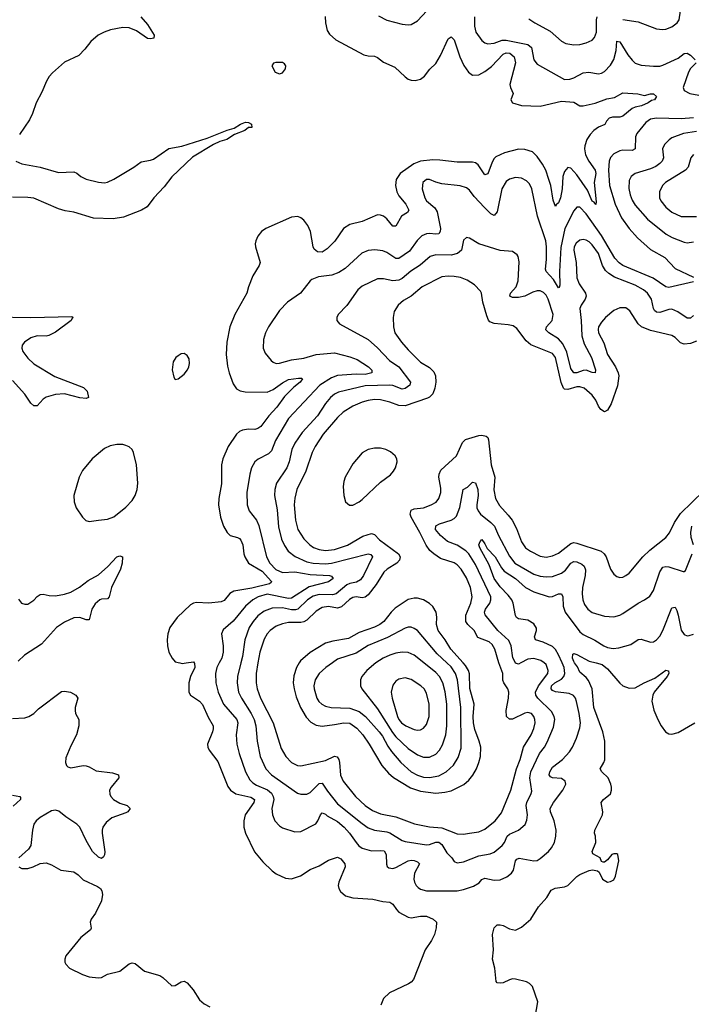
# Model space of a CAD drawing. Header units: inches. Extents: x 2057696 to 2160536, y 827480 to 1016834.
# Tile 159 of 256: x 2064417 to 2068796, y 907775 to 914191. Entities that reach past the tile are written whole.
import ezdxf

# ---------------------------------------------------------------- set-up
doc = ezdxf.new("R2010")
doc.units = ezdxf.units.IN
doc.header["$MEASUREMENT"] = 0
doc.layers.add('C0960', color=7, linetype='Continuous')
doc.layers.add('C0961', color=7, linetype='Continuous')

msp = doc.modelspace()

# ---------------------------------------------------------------- linework, layer by layer
at = {"layer": 'C0960', "color": 5}
for points, elevation in [([(2065461.7, 910000), (2065476.7, 909996.7), (2065502.7, 910000)], 520), ([(2065555.7, 910000), (2065557.8, 909997.8), (2065559.2, 909970), (2065530.2, 909910), (2065519.7, 909870), (2065520.3, 909810), (2065530.4, 909790), (2065590, 909750.2), (2065609.5, 909729.5), (2065645.1, 909645.1), (2065678.3, 909590), (2065679.6, 909570), (2065674.9, 909550), (2065641.6, 909470), (2065643, 909450), (2065652.4, 909430), (2065710, 909358), (2065775.2, 909195.2), (2065791.3, 909170), (2065826.2, 909146.2), (2065924.1, 909124.1), (2065948.3, 909110), (2065944.4, 909090), (2065887.6, 909010), (2065878.2, 908970), (2065879.1, 908930), (2065889.4, 908889.4), (2065948.9, 908768.9), (2066002.7, 908702.7), (2066064, 908644), (2066090, 908624.9), (2066150, 908596), (2066190, 908591.7), (2066249, 908611), (2066310, 908652.9), (2066370, 908676.5), (2066430, 908713.7), (2066490, 908734), (2066510, 908722.8), (2066537.1, 908690), (2066539.3, 908670), (2066497.6, 908570), (2066493.1, 908550), (2066497.6, 908530), (2066509, 908509), (2066542.3, 908482.3), (2066588.8, 908468.8), (2066719.9, 908459.9), (2066784.2, 908444.2), (2066830, 908439.5), (2066850, 908427.7), (2066872.9, 908392.9), (2066890, 908375.8), (2066950, 908343.1), (2066970, 908338.9), (2067030, 908349.4), (2067070, 908348.4), (2067113.4, 908330), (2067135.3, 908310), (2067132.4, 908272.4), (2067121.4, 908230), (2067102.2, 908190), (2067061.9, 908130), (2066984.5, 907935.5), (2066970, 907918.5), (2066952.3, 907907.7), (2066828.2, 907850), (2066790, 907813.6), (2066772.8, 907770)], 520), ([(2065718.7, 910000), (2065703.5, 909970), (2065693.9, 909930), (2065696.6, 909870), (2065710.8, 909810), (2065745.3, 909730), (2065833.4, 909630), (2065839.8, 909610), (2065828.2, 909530), (2065833.8, 909470), (2065848.2, 909410), (2065889.7, 909289.7), (2065918.4, 909238.4), (2065937.6, 909217.6), (2065961.9, 909201.9), (2066031.9, 909171.9), (2066059.5, 909150), (2066070.1, 909130), (2066074.2, 909110), (2066061.4, 909050), (2066066, 909010), (2066081.5, 908970), (2066110, 908937.4), (2066130, 908924), (2066210, 908898.9), (2066250, 908900.9), (2066348.3, 908951.7), (2066362, 908970), (2066379.2, 909010), (2066390, 909022.3), (2066410, 909014.7), (2066422.8, 909002.8), (2066490, 908966.4), (2066533.1, 908930), (2066567.8, 908890), (2066610, 908828.2), (2066628.2, 908808.2), (2066650, 908793.4), (2066710, 908775.3), (2066770, 908778), (2066794, 908774), (2066807.6, 908750), (2066807.9, 908687.9), (2066813.9, 908673.9), (2066824.9, 908664.9), (2066850, 908660.6), (2066870, 908666.3), (2066950, 908708.8), (2066970, 908713.6), (2066990, 908712.2), (2067010, 908702.3), (2067024.2, 908690), (2066991, 908630), (2066986.6, 908590), (2066991.1, 908570), (2067001.3, 908550), (2067015.3, 908535.3), (2067030, 908526), (2067070, 908514.4), (2067270, 908514.5), (2067310, 908522), (2067375.7, 908544.3), (2067412.9, 908567.1), (2067430, 908587.4), (2067450, 908596.5), (2067510, 908583), (2067550, 908586.5), (2067593.9, 908606.1), (2067624.1, 908630), (2067637.7, 908650), (2067650.8, 908709.2), (2067659.1, 908720.9), (2067673.6, 908726.4), (2067770, 908709.4), (2067790, 908713), (2067810, 908725.2), (2067864, 908770), (2067884.7, 908795.3), (2067903.1, 908830), (2067912.2, 908870), (2067914.5, 908910), (2067902.4, 908970), (2067877.4, 909030), (2067875.8, 909050), (2067896.5, 909090), (2067959.3, 909170), (2067978.2, 909210), (2067973.1, 909230), (2067950, 909247), (2067891.5, 909251.5), (2067878.2, 909258.2), (2067869.9, 909270), (2067874.1, 909290), (2067890, 909319.7), (2067956.4, 909370), (2068000.9, 909419.1), (2068021.7, 909450), (2068048.6, 909510), (2068070, 909576), (2068073.2, 909610), (2068065.4, 909670), (2068047.7, 909747.7), (2068040.3, 909770), (2068028.2, 909788.2), (2068000, 909800), (2067910, 909811), (2067890, 909820.2), (2067881.9, 909830), (2067883.6, 909850), (2067905.5, 909870), (2067950, 909894.3), (2067964.9, 909910), (2067972.3, 909930), (2067966.2, 909970), (2067953, 910000)], 540), ([(2065859.7, 910000), (2065837, 909910), (2065836.1, 909870), (2065843.7, 909810), (2065862.3, 909770), (2065926.8, 909670), (2065945.9, 909630), (2065956, 909590), (2065965.9, 909490), (2065984.1, 909390), (2066022.7, 909310), (2066058.6, 909270), (2066228.8, 909150), (2066250, 909143.2), (2066290, 909145.2), (2066310, 909155.2), (2066370, 909214.4), (2066390, 909216.9), (2066423.1, 909163.1), (2066490, 909081.2), (2066650, 908952), (2066690, 908925.3), (2066730, 908908.8), (2066810, 908898.4), (2066830, 908891.8), (2066910, 908841.3), (2066930, 908835.1), (2067070, 908815.1), (2067090, 908817), (2067130, 908830.7), (2067150, 908830.7), (2067170, 908817.1), (2067202, 908762), (2067234.6, 908730), (2067250, 908706), (2067270, 908697), (2067310, 908704), (2067410, 908742), (2067484.8, 908755.2), (2067510, 908765.8), (2067563.5, 908810), (2067578, 908830), (2067596.3, 908870), (2067610, 908883.7), (2067669.7, 908910), (2067713.4, 908946.6), (2067724.6, 908975.4), (2067729, 909010), (2067719.9, 909070), (2067723.9, 909090), (2067752.5, 909147.5), (2067755.3, 909164.7), (2067742.9, 909250), (2067750.4, 909290), (2067807.3, 909410), (2067838.6, 909450), (2067857, 909482.9), (2067898.2, 909581.8), (2067906, 909630), (2067902.5, 909650), (2067883.8, 909683.8), (2067795.3, 909770), (2067781.6, 909790), (2067781.1, 909810), (2067799.9, 909850), (2067859.9, 909930), (2067863.7, 909950), (2067850.7, 909990), (2067837.1, 910000)], 560), ([(2065970.6, 910000), (2065959, 909930), (2065958.6, 909870), (2065966, 909830), (2065987.3, 909770), (2066068.9, 909610), (2066122.5, 909442.5), (2066152.2, 909390), (2066190.1, 909350.1), (2066228, 909330), (2066250, 909328.6), (2066410, 909362.6), (2066470, 909390.8), (2066487, 909387), (2066497.2, 909370), (2066501.9, 909350), (2066509, 909269), (2066525.8, 909230), (2066605.6, 909130), (2066670, 909071), (2066717.7, 909037.7), (2066770, 909016.6), (2066870, 908996.8), (2066991.1, 908951.1), (2067090, 908931.8), (2067170, 908924.2), (2067270, 908886.2), (2067310, 908884.3), (2067350, 908889.4), (2067410, 908899.7), (2067450, 908916.9), (2067516.4, 908970), (2067558.5, 909021.5), (2067618.5, 909170), (2067655.4, 909310), (2067680.2, 909370), (2067703, 909450), (2067752.8, 909530), (2067770, 909573), (2067778.2, 909610), (2067776.8, 909630), (2067770, 909651.3), (2067754, 909670), (2067730, 909676.5), (2067710, 909671.6), (2067630, 909632.4), (2067610, 909633.1), (2067591, 909650), (2067589, 909689), (2067605, 909770), (2067606.5, 909810), (2067600.7, 909830), (2067573.3, 909870), (2067567.3, 909887.3), (2067567, 909930), (2067540.9, 910000)], 580), ([(2066239.5, 910000), (2066221.7, 909970), (2066203.9, 909916.1), (2066200.8, 909870), (2066205.9, 909830), (2066219.1, 909779.1), (2066248.9, 909710), (2066285.8, 909645.8), (2066314.4, 909614.4), (2066350, 909593.4), (2066388.3, 909588.3), (2066470, 909597.5), (2066530.1, 909610.1), (2066570, 909607.7), (2066614.6, 909574.6), (2066654.5, 909530), (2066695.9, 909470), (2066778.4, 909330), (2066820.7, 909280.7), (2066853.8, 909253.8), (2066966, 909186), (2067030, 909162.9), (2067130, 909151.8), (2067190, 909156.2), (2067230, 909166.1), (2067312.5, 909207.5), (2067345, 909235), (2067372.1, 909267.9), (2067396, 909310), (2067411.3, 909350), (2067421.3, 909390), (2067423.9, 909450), (2067413.5, 909490), (2067385, 909565), (2067374.9, 909610), (2067373.5, 909650), (2067380.1, 909730), (2067352.3, 909832.3), (2067348.8, 909928.8), (2067344.2, 909950), (2067323.6, 909983.6), (2067308.8, 910000)], 620), ([(2066455.8, 910000), (2066413.8, 909970), (2066370.1, 909929.9), (2066344.3, 909890), (2066335.8, 909850), (2066336.6, 909830), (2066354.5, 909770), (2066368, 909748), (2066386.5, 909730), (2066410, 909718.2), (2066448.4, 909708.4), (2066570, 909705.2), (2066630, 909682.1), (2066670.7, 909650.7), (2066761.6, 909550), (2066782.8, 909522.8), (2066817.1, 909457.1), (2066841.6, 909421.6), (2066902.3, 909350), (2066969.8, 909289.8), (2067010, 909267.1), (2067050, 909255.4), (2067090, 909253.9), (2067150, 909264.5), (2067198.7, 909290), (2067246.6, 909333.4), (2067276.7, 909383.3), (2067296.2, 909443.8), (2067292.6, 909710), (2067272, 909890), (2067258.3, 909930), (2067230, 909973.2), (2067201.3, 910000)], 640), ([(2066739.7, 910000), (2066680.8, 909950), (2066648.9, 909910), (2066639.6, 909890), (2066638.9, 909850), (2066648.9, 909830), (2066750, 909701), (2066846.8, 909546.8), (2066870, 909517.8), (2066950, 909442.6), (2067010, 909401), (2067050, 909385.4), (2067090, 909386), (2067130, 909404.7), (2067155.3, 909430), (2067174.5, 909465.5), (2067196.6, 909530), (2067201.5, 909590), (2067201.6, 909730), (2067192, 909812), (2067176.4, 909870), (2067153.5, 909910), (2067130, 909937), (2067052.4, 910000)], 660), ([(2067778, 907690), (2067796.1, 907790), (2067759.7, 907890), (2067740.5, 907910), (2067720.9, 907920.9), (2067650, 907937.8), (2067630, 907940.3), (2067610, 907935), (2067570, 907914.3), (2067551.6, 907911.6), (2067530, 907915.1), (2067524.2, 907924.2), (2067515.8, 908010), (2067499.2, 908070), (2067506.9, 908130), (2067499.1, 908230), (2067510, 908274), (2067530, 908292.4), (2067550, 908293.1), (2067570, 908287.8), (2067610, 908266.7), (2067650, 908257.8), (2067690, 908278), (2067750, 908330.3), (2067799.7, 908410), (2067853.6, 908470), (2067881.4, 908518.6), (2067908, 908532.1), (2067970, 908539.5), (2067990, 908548.2), (2068050, 908608.2), (2068070, 908621.3), (2068130, 908647.3), (2068150.8, 908650.8), (2068184.7, 908644.7), (2068195.3, 908635.3), (2068218, 908590), (2068250, 908570.8), (2068270, 908574.8), (2068290, 908586), (2068301.2, 908610), (2068322.7, 908710), (2068317.2, 908750), (2068310, 908756), (2068290, 908756), (2068278, 908750), (2068250, 908715.3), (2068230, 908702), (2068222, 908702), (2068210, 908706), (2068202, 908730), (2068155.1, 908755.1), (2068149.7, 908769.6), (2068173.3, 908830), (2068171.6, 908870), (2068164.2, 908890), (2068166.6, 908910), (2068216.3, 909010), (2068219.7, 909030), (2068207.3, 909090), (2068223.7, 909110), (2068270, 909146.8), (2068275.6, 909170), (2068274.7, 909190), (2068271.1, 909210), (2068253.3, 909250), (2068212.8, 909290), (2068201.1, 909310), (2068226.6, 909350), (2068232, 909368), (2068232.5, 909490), (2068219.5, 909550), (2068161.3, 909710), (2068149.9, 909830), (2068125.3, 909885.3), (2068110, 909905), (2068070, 909938.7), (2068053.5, 909973.5), (2068035.4, 910000)], 520), ([(2067684.7, 910000), (2067670, 909992.4), (2067650, 909998.2), (2067649, 910000)], 560), ([(2068174.8, 910000), (2068214.7, 909990), (2068250, 909961.9), (2068330, 909867.6), (2068350, 909851.1), (2068390, 909835), (2068430, 909836.9), (2068489.5, 909870.5), (2068559, 909901), (2068630, 909951.6), (2068647.7, 909947.7), (2068650.2, 909930), (2068639.1, 909910), (2068554.3, 909810), (2068545.5, 909790), (2068538.2, 909750), (2068552.4, 909692.4), (2068578, 909630), (2068598.7, 909590), (2068628.5, 909550), (2068650, 909537), (2068670, 909534.9), (2068710, 909546.3), (2068819.5, 909610)], 520), ([(2064370, 909637.3), (2064450, 909642), (2064476, 909650), (2064510, 909670.5), (2064540.6, 909699.4), (2064690, 909812.2), (2064710, 909815.3), (2064748.8, 909808.8), (2064784, 909790), (2064796.3, 909770), (2064778, 909710), (2064778, 909690), (2064780.5, 909670), (2064801.6, 909630), (2064803.1, 909590), (2064788.2, 909530), (2064750, 909459), (2064718.8, 909381.2), (2064716.3, 909350), (2064722.8, 909330), (2064730, 909322.8), (2064750, 909316.3), (2064830, 909330.5), (2064850, 909328.2), (2064870, 909323), (2064915.8, 909295.8), (2065023.2, 909283.2), (2065062, 909270), (2065062.4, 909250), (2065013.4, 909190), (2065002.6, 909170), (2065004.4, 909144.4), (2065010.4, 909130), (2065029.3, 909109.3), (2065070, 909085.3), (2065118.8, 909070), (2065137.1, 909050), (2065121.3, 909030), (2065110, 909023.5), (2065018.4, 908990), (2064981.1, 908958.9), (2064959.3, 908930), (2064954.4, 908910), (2064955.8, 908890), (2064971.9, 908768.1), (2064970, 908748), (2064964, 908736), (2064950, 908724), (2064930, 908733.2), (2064891.5, 908771.5), (2064850, 908842.7), (2064809.7, 908930), (2064790, 908949.7), (2064717.2, 908997.2), (2064672.5, 909032.5), (2064650, 909040.5), (2064624.8, 909035.2), (2064550, 908991.8), (2064524.4, 908970), (2064510, 908949), (2064499.5, 908910), (2064490, 908809), (2064474.7, 908785.3), (2064411, 908730)], 480), ([(2064370, 909137.2), (2064418, 909130), (2064422.8, 909122.8), (2064423.1, 909110), (2064374.1, 909065.9)], 460), ([(2064411.3, 908670), (2064430, 908660.7), (2064470, 908660.4), (2064504, 908670), (2064550, 908692.2), (2064590, 908695.8), (2064623.8, 908683.8), (2064684.7, 908650), (2064770, 908637.3), (2064798.3, 908618.3), (2064830, 908584.9), (2064923.4, 908543.4), (2064944, 908530), (2064953.7, 908513.7), (2064957.6, 908490), (2064950.3, 908450), (2064910.3, 908369.7), (2064882, 908330), (2064877.1, 908310), (2064883.8, 908270), (2064879.5, 908260.5), (2064815.5, 908210), (2064718.8, 908090), (2064711, 908070), (2064711.3, 908050), (2064716.9, 908036.9), (2064742, 908010), (2064826, 907970), (2064870, 907954.4), (2064930, 907946.7), (2064950, 907950.4), (2064990, 907972.2), (2065070, 907990.4), (2065130, 908038.4), (2065150, 908046), (2065170, 908041.6), (2065230.8, 907990), (2065330, 907963), (2065350, 907950.5), (2065410, 907896), (2065430, 907897.3), (2065470, 907920.5), (2065490, 907925.5), (2065510, 907915.5), (2065548.4, 907870), (2065590, 907803), (2065618.9, 907778.9), (2065657.8, 907757.8)], 480)]:
    msp.add_lwpolyline(points, dxfattribs=dict(at, elevation=elevation))
at = {"layer": 'C0960', "color": 5, "elevation": 680}
msp.add_lwpolyline([(2066930, 909902), (2066890, 909894.5), (2066870, 909881.3), (2066850, 909854), (2066839.7, 909810), (2066846.2, 909770), (2066881.5, 909650), (2066890.2, 909630), (2066906.2, 909610), (2066934.9, 909590), (2066990, 909566), (2067010, 909561.6), (2067030, 909564.4), (2067050, 909574.9), (2067070, 909598.4), (2067086.5, 909650), (2067087.8, 909730), (2067070, 909801.6), (2067053.8, 909830), (2067033.5, 909850), (2066970, 909892)], close=True, dxfattribs=at)
at = {"layer": 'C0961', "color": 5}
for points, elevation in [([(2066757, 914217), (2066810, 914188.7), (2066910, 914162), (2066950, 914157), (2066970, 914160.3), (2067010, 914183.1), (2067071.8, 914248.2)], 540), ([(2068350, 914192.8), (2068450, 914176.8), (2068570, 914132.8), (2068607.9, 914127.9), (2068630, 914130.3), (2068670, 914145.5), (2068703.5, 914170), (2068718, 914190), (2068726.2, 914250)], 560), ([(2065206.5, 914210), (2065250, 914159.6), (2065293.4, 914090), (2065290.6, 914070), (2065270, 914066.2), (2065250, 914069.8), (2065178.3, 914118.3), (2065130, 914138.1), (2065090, 914141), (2065010, 914125.5), (2064967.6, 914110), (2064929.4, 914089.4), (2064881.8, 914050), (2064841.8, 913998.2), (2064802.8, 913957.2), (2064710, 913915), (2064630, 913845.5), (2064610, 913822), (2064592.6, 913790), (2064561.9, 913718.1), (2064524.7, 913650), (2064500.8, 913579.2), (2064481.2, 913538.8), (2064416.7, 913443.3)], 480), ([(2066407.8, 914212.2), (2066410.3, 914170), (2066421.2, 914121.2), (2066436.5, 914096.5), (2066479.4, 914059.4), (2066661.8, 913961.8), (2066690, 913954.9), (2066730, 913953.1), (2066750, 913945.3), (2066790, 913914.6), (2066862.6, 913882.6), (2066930, 913819.3), (2066950, 913803.8), (2066970, 913796.4), (2066996.1, 913796.1), (2067030, 913804.2), (2067056.6, 913823.4), (2067090.7, 913869.3), (2067130, 913905.3), (2067161.4, 913958.6), (2067210, 914066.4), (2067230, 914078.7), (2067250, 914059.3), (2067287.8, 913950), (2067313.8, 913893.8), (2067342.8, 913850), (2067370, 913830.2), (2067410, 913832.6), (2067450, 913852.8), (2067493.6, 913886.4), (2067570, 913966.2), (2067590, 913975), (2067612.6, 913972.6), (2067641.2, 913950), (2067650.6, 913910), (2067613.8, 913770), (2067616.5, 913750), (2067633.7, 913710), (2067619.3, 913670), (2067630.5, 913650), (2067690, 913631.1), (2067810, 913628.4), (2067950, 913660.1), (2068030, 913654.7), (2068069.6, 913629.6), (2068090, 913629.5), (2068170, 913648), (2068245.1, 913674.9), (2068294.7, 913685.3), (2068350, 913714.9), (2068447.9, 913707.9), (2068490, 913697), (2068530, 913708.7), (2068550, 913708.7), (2068570.2, 913690), (2068555.5, 913670), (2068535.8, 913664.2), (2068514.9, 913650), (2068470.3, 913630), (2068430, 913622.2), (2068410, 913613.6), (2068350, 913562.9), (2068330, 913556.8), (2068283.1, 913556.9), (2068260.2, 913550), (2068242.3, 913530), (2068232.1, 913507.9), (2068190, 913490.6), (2068159.7, 913470), (2068136, 913444), (2068114, 913410), (2068101, 913370), (2068099.8, 913350), (2068107.3, 913310), (2068128.3, 913270), (2068168.8, 913210), (2068172.7, 913190), (2068163.6, 913130), (2068176.5, 913003.5), (2068172.9, 912987.1), (2068162.2, 913002.2), (2068150, 913007.8), (2068120.3, 913080.3), (2068050, 913179.4), (2068010, 913223.5), (2067990, 913228.5), (2067970, 913202.6), (2067958.5, 913170), (2067953.4, 913090), (2067943, 913030), (2067930, 912998), (2067914.9, 912985.1), (2067910, 912973.2), (2067895.1, 913015), (2067879.2, 913110), (2067867.8, 913150), (2067847.8, 913210), (2067826, 913250), (2067790, 913299.8), (2067759.8, 913330), (2067710, 913345), (2067670, 913346.5), (2067577.3, 913322.7), (2067521.6, 913298.4), (2067510, 913287.4), (2067496.7, 913263.3), (2067470, 913186.9), (2067450, 913180.4), (2067406.5, 913246.5), (2067390, 913259.2), (2067370, 913263.7), (2067270, 913263), (2067156.6, 913276.6), (2067110, 913277.5), (2067030, 913269.5), (2066987.1, 913252.9), (2066897.1, 913190), (2066872, 913150), (2066867.8, 913110), (2066875.8, 913070), (2066890, 913042.6), (2066933.7, 912990), (2066953.6, 912950), (2066946.2, 912933.8), (2066906.5, 912910), (2066870, 912846), (2066850, 912846), (2066810, 912894.5), (2066790, 912910.9), (2066770, 912918.5), (2066750, 912919.7), (2066650, 912875.3), (2066570, 912857.2), (2066528.5, 912831.5), (2066472.7, 912747.3), (2066422.2, 912697.8), (2066390, 912676.8), (2066358.7, 912678.7), (2066336.5, 912696.5), (2066329.8, 912710), (2066312.2, 912810), (2066296.5, 912850), (2066270, 912884.7), (2066250, 912900.9), (2066230, 912909.8), (2066190, 912903.9), (2066022, 912830), (2065992.7, 912810), (2065970, 912780.9), (2065955.8, 912750), (2065952.2, 912730), (2065954.4, 912710), (2065984.4, 912610), (2065978.4, 912590), (2065937.7, 912522.3), (2065908.5, 912450), (2065898.7, 912410), (2065820.8, 912270), (2065788.2, 912190), (2065767.8, 912090), (2065762.3, 912010), (2065772.7, 911932.7), (2065783.6, 911890), (2065810, 911817.3), (2065830, 911786.7), (2065853.5, 911773.5), (2065886.9, 911766.9), (2066030, 911764.3), (2066070, 911780.9), (2066130, 911824.2), (2066170, 911845.9), (2066235.9, 911855.9), (2066254.9, 911854.9), (2066260.5, 911850), (2066246.7, 911830), (2066204.1, 911795.9), (2066143.5, 911736.5), (2066093.8, 911666.2), (2066042.2, 911610), (2065990, 911539.8), (2065970, 911526.2), (2065950, 911520.7), (2065910, 911522.9), (2065870, 911516.5), (2065850, 911507.9), (2065830, 911490.7), (2065775.4, 911410), (2065741.6, 911330), (2065732, 911290), (2065732.5, 911167.5), (2065716.2, 911070), (2065714.4, 911030), (2065726, 910950), (2065745.2, 910890), (2065769.4, 910849.5), (2065788.8, 910830), (2065836.6, 910816.6), (2065850, 910810.2), (2065858.9, 910798.9), (2065872.8, 910770), (2065879.3, 910710), (2065885.8, 910690), (2065909.3, 910650), (2065997.6, 910597.6), (2066059.7, 910530), (2066057.2, 910522.8), (2066044.9, 910515.1), (2065930, 910486.5), (2065813.1, 910466.9), (2065787.8, 910452.2), (2065750, 910405.5), (2065730, 910396.8), (2065650.1, 910389.9), (2065570, 910392.5), (2065550, 910388.1), (2065530, 910377.2), (2065443.7, 910296.3), (2065396, 910230), (2065383.6, 910190), (2065377.8, 910150), (2065380.9, 910110), (2065390.2, 910070.2), (2065410.4, 910030), (2065430, 910007), (2065461.7, 910000)], 520), ([(2067382, 914210), (2067381.5, 914150), (2067391.7, 914110), (2067430, 914055.8), (2067450, 914040.3), (2067470, 914033.1), (2067510, 914038.8), (2067562.7, 914057.3), (2067590, 914058.5), (2067730.1, 914030.1), (2067754.5, 914010), (2067770, 913930.7), (2067790, 913901.1), (2067970, 913802), (2068004.6, 913804.6), (2068030, 913812.4), (2068090, 913845.1), (2068128.6, 913848.6), (2068190, 913837.8), (2068210, 913842.3), (2068230, 913854.3), (2068270, 913894.3), (2068290, 913932), (2068305.2, 913990), (2068310, 914050.4), (2068330, 914048), (2068382, 913962), (2068410, 913926.7), (2068430, 913908.4), (2068470, 913894.3), (2068550, 913887.4), (2068590, 913889.4), (2068610, 913894.5), (2068710, 913941.5), (2068750, 913970.3), (2068770, 913973.1), (2068790, 913959.6), (2068822, 913930)], 540), ([(2067736.5, 914196.5), (2067774.9, 914170), (2067875.8, 914115.8), (2067950, 914050.3), (2067977.2, 914037.2), (2068030, 914027.8), (2068070, 914029.1), (2068110, 914040.9), (2068150, 914058.7), (2068165.8, 914074.2), (2068178.8, 914110), (2068177.9, 914190), (2068181.5, 914210)], 560), ([(2068827, 913910), (2068790, 913872.2), (2068777.8, 913850), (2068743.1, 913750), (2068750.4, 913730), (2068786.8, 913710), (2068870, 913695.9)], 540), ([(2064392, 913270), (2064430, 913251.1), (2064549.8, 913230.2), (2064670, 913196), (2064770, 913199.6), (2064790, 913191.5), (2064816.5, 913170), (2064851.4, 913151.4), (2064930, 913132.6), (2064970, 913128.8), (2064990, 913132.3), (2065030, 913151.6), (2065161.6, 913230), (2065210, 913265.7), (2065270, 913275), (2065290, 913282.2), (2065390, 913352.5), (2065473.2, 913366.8), (2065640.1, 913419.9), (2065770, 913471.5), (2065816.3, 913483.7), (2065856.2, 913510), (2065890, 913522.6), (2065910, 913521.3), (2065927.7, 913510), (2065930.4, 913489.6), (2065910, 913489.4), (2065884.9, 913470), (2065816.7, 913443.3), (2065766.7, 913410), (2065722.6, 913397.4), (2065681.6, 913378.4), (2065543.6, 913296.4), (2065410, 913167), (2065358.7, 913101.3), (2065291.9, 913030), (2065248.1, 912971.9), (2065210.3, 912950), (2065094.7, 912905.3), (2065025.5, 912894.5), (2064898.3, 912898.3), (2064770, 912936.1), (2064714.2, 912945.8), (2064670, 912959.4), (2064510, 913028.6), (2064470, 913033.4), (2064370, 913035)], 480), ([(2068810, 913551.4), (2068730, 913545.5), (2068570, 913550.5), (2068530, 913542.6), (2068499.3, 913520.7), (2068440.2, 913450), (2068432.4, 913427.6), (2068430.1, 913349.9), (2068410, 913339.4), (2068350, 913341), (2068330, 913337.1), (2068290, 913317.2), (2068270, 913293), (2068260.2, 913270), (2068255.4, 913210), (2068262.7, 913110), (2068300.1, 912990), (2068340.8, 912900.8), (2068390, 912831.2), (2068445.6, 912770), (2068530, 912693), (2068622.4, 912642.4), (2068690, 912570.2), (2068810, 912513.8)], 540), ([(2068830, 913461.7), (2068745.5, 913450), (2068670, 913421.8), (2068650.8, 913409.2), (2068621.7, 913378.3), (2068608.4, 913350), (2068615, 913290), (2068606, 913270), (2068590, 913253.3), (2068565, 913235), (2068530, 913218.4), (2068430, 913188.6), (2068403.1, 913170), (2068390, 913144), (2068389.4, 913090.5), (2068396.8, 913050), (2068410, 913015.3), (2068430, 912981.8), (2068511.5, 912891.5), (2068632.7, 912792.7), (2068671.3, 912771.3), (2068750, 912742.2), (2068770, 912738.2), (2068810, 912744.2)], 560), ([(2068810, 913313.3), (2068793.5, 913290), (2068775, 913230), (2068757.6, 913210), (2068627.9, 913130), (2068608.1, 913110), (2068587.9, 913070), (2068588, 913030), (2068596.9, 913010), (2068629.1, 912969.1), (2068670, 912936.3), (2068730, 912909.3), (2068830, 912909.3)], 580), ([(2068810, 912482.4), (2068650, 912446.4), (2068630, 912450.8), (2068547.1, 912507.1), (2068350, 912588.5), (2068325.9, 912605.9), (2068298, 912638), (2068210, 912784.6), (2068110, 912926.8), (2068070, 912968.5), (2068050.3, 912969.7), (2068030, 912945.6), (2067970.5, 912829.5), (2067946.3, 912706.3), (2067936, 912550), (2067938.4, 912461.6), (2067934.4, 912445.6), (2067930, 912443.6), (2067897.5, 912497.5), (2067849.8, 912550), (2067845.2, 912565.2), (2067851.5, 912628.5), (2067852.2, 912710), (2067847.5, 912750), (2067792.5, 912910), (2067757.1, 913090), (2067740.6, 913120.6), (2067721.7, 913141.7), (2067690, 913159.2), (2067650, 913163.1), (2067610, 913152), (2067590, 913136.8), (2067561.7, 913090), (2067530, 912939.3), (2067510, 912916.3), (2067490, 912926.2), (2067446.8, 912966.8), (2067379.7, 913039.7), (2067350, 913079.7), (2067330, 913094.7), (2067290, 913107.7), (2067170, 913121.4), (2067130, 913132), (2067090, 913149.7), (2067070, 913150.9), (2067045.3, 913130), (2067042.3, 913090), (2067059.7, 913030), (2067070, 913010.4), (2067124.8, 912964.8), (2067138.7, 912938.7), (2067159.8, 912830), (2067159, 912810), (2067150, 912796.4), (2067130, 912792.8), (2067090, 912798.8), (2067070, 912796.5), (2067038.2, 912781.8), (2067007.8, 912752.2), (2066958.1, 912681.9), (2066890, 912635.9), (2066870, 912634.1), (2066810, 912673.8), (2066784.4, 912684.4), (2066732.4, 912692.4), (2066690, 912687.1), (2066648.8, 912670), (2066538.9, 912570), (2066497.1, 912542.9), (2066453.1, 912526.9), (2066365.1, 912514.9), (2066322.4, 912497.6), (2066310, 912489.6), (2066247, 912410), (2066164.2, 912350), (2066110, 912295.4), (2066039.6, 912190), (2066020.2, 912150), (2066007.4, 912107.4), (2066005.3, 912050), (2066018, 912018), (2066056.4, 911970), (2066070, 911958.7), (2066090, 911951.7), (2066110, 911952.8), (2066190, 911974.3), (2066270, 911984.6), (2066350, 912010.1), (2066470, 912020.1), (2066570, 911994.8), (2066616.5, 911976.5), (2066691.6, 911930), (2066713.5, 911906.5), (2066714, 911890), (2066670, 911878.7), (2066610, 911880.9), (2066490, 911873.1), (2066450, 911856.4), (2066374, 911810), (2066170, 911591.8), (2066084.1, 911450), (2066058.9, 911381.1), (2066038.8, 911361.2), (2065972, 911328), (2065950.4, 911310), (2065928.4, 911271.6), (2065917.6, 911230), (2065898.4, 911110), (2065901.2, 911030), (2065913.8, 910990), (2065960.2, 910930), (2065976, 910896), (2066025.9, 910690), (2066047.6, 910650), (2066087.8, 910607.8), (2066130, 910588.8), (2066210, 910592.4), (2066310, 910576), (2066436, 910570), (2066450, 910563.8), (2066460.3, 910550), (2066430, 910528.8), (2066305, 910495), (2066190, 910421.7), (2066170, 910419.3), (2066030, 910447.9), (2065971.9, 910430), (2065937.3, 910410), (2065889.4, 910370), (2065810, 910270.8), (2065744.8, 910215.2), (2065733.4, 910190), (2065743.2, 910110), (2065743.5, 910070), (2065734, 910030), (2065718.7, 910000)], 540), ([(2068810, 912262.7), (2068790, 912245.7), (2068770, 912245.7), (2068708.1, 912288.1), (2068670, 912304), (2068650, 912302.4), (2068590, 912283.9), (2068570, 912284.7), (2068556.7, 912296.7), (2068550.6, 912310), (2068537.2, 912370), (2068509.8, 912410), (2068483.8, 912430), (2068430, 912460.2), (2068294.4, 912514.4), (2068257.3, 912537.3), (2068236.6, 912556.7), (2068216.5, 912590), (2068190, 912667.1), (2068150, 912723.5), (2068130, 912743.8), (2068110, 912755), (2068090, 912759.3), (2068070, 912755.3), (2068044.7, 912735.3), (2068031.9, 912710), (2068030.9, 912690), (2068044.8, 912610), (2068049.3, 912510), (2068064.9, 912470), (2068107.1, 912410), (2068110.2, 912390), (2068104.7, 912370), (2068077.1, 912330), (2068069.6, 912310), (2068078.9, 912230), (2068082.1, 912130), (2068098.6, 912078.6), (2068146.3, 911990), (2068171.1, 911910), (2068170, 911889.5), (2068150, 911891.2), (2068110, 911906.4), (2068090, 911905.9), (2068050, 911889.9), (2068030, 911890.7), (2068010, 911918), (2067984.1, 912024.1), (2067958.3, 912078.3), (2067930, 912111.6), (2067866.2, 912150), (2067847.6, 912170), (2067851.9, 912190), (2067889.4, 912230.6), (2067894.9, 912270), (2067863.7, 912370), (2067850, 912395.4), (2067833.3, 912413.3), (2067810, 912424.1), (2067790, 912424.2), (2067763.7, 912416.3), (2067710, 912389.2), (2067670, 912380.6), (2067630, 912380.9), (2067611.8, 912390), (2067617.7, 912410), (2067654.4, 912450), (2067667, 912490), (2067673.7, 912613.7), (2067668.2, 912648.2), (2067659.7, 912659.7), (2067630, 912680.5), (2067550, 912686.9), (2067409.8, 912729.8), (2067350, 912767.3), (2067338, 912770), (2067330, 912771.6), (2067310, 912755.1), (2067298.3, 912690), (2067272.4, 912667.6), (2067230, 912657), (2067130, 912659.2), (2067092.4, 912647.6), (2067029.2, 912590.8), (2066968.3, 912551.7), (2066910, 912503.7), (2066890, 912494), (2066850, 912489.8), (2066790, 912503.5), (2066750, 912502.8), (2066650, 912455.6), (2066621.5, 912430), (2066550, 912329.5), (2066493.4, 912270), (2066484, 912250), (2066484, 912230), (2066502.8, 912210), (2066690, 912106.9), (2066750, 912053.8), (2066829.3, 911970), (2066889.7, 911929.7), (2066965.6, 911830), (2066960.2, 911810), (2066930, 911788.1), (2066910, 911784.4), (2066850, 911806.4), (2066830, 911809.4), (2066670, 911805.3), (2066496.3, 911763.7), (2066468.7, 911751.3), (2066442.9, 911730), (2066410.9, 911690), (2066358.7, 911610), (2066258.7, 911501.3), (2066210, 911431.8), (2066190.7, 911390), (2066174.4, 911310), (2066159.8, 911270), (2066091, 911170), (2066079.7, 911130), (2066079.3, 911090), (2066096.9, 910996.9), (2066105.4, 910885.4), (2066125, 910805), (2066144.4, 910764.4), (2066168.6, 910728.6), (2066213.9, 910693.9), (2066290, 910659), (2066329.9, 910650.1), (2066410, 910645.5), (2066450, 910650.5), (2066690, 910710.1), (2066705.6, 910705.6), (2066717.2, 910690), (2066659.5, 910570), (2066638.4, 910541.6), (2066613.2, 910526.8), (2066570, 910517.4), (2066550, 910507.9), (2066481.6, 910450), (2066455.9, 910444.1), (2066370, 910445.5), (2066330, 910435.6), (2066293.8, 910410), (2066230.8, 910350), (2066215, 910345), (2066190, 910345.7), (2066130, 910358.1), (2066063.7, 910356.3), (2066010, 910337.2), (2065970, 910306), (2065938.8, 910270), (2065914.2, 910230), (2065884.6, 910150), (2065870, 910040.9), (2065859.7, 910000)], 560), ([(2068830, 912097), (2068790, 912081.7), (2068750, 912077), (2068725.4, 912085.4), (2068690, 912121), (2068670, 912134.2), (2068530, 912165.6), (2068471.1, 912190), (2068449.8, 912210), (2068394.4, 912294.4), (2068370, 912313.7), (2068330, 912314), (2068290, 912295.8), (2068237.4, 912250), (2068210, 912219.7), (2068190.3, 912190), (2068187.9, 912172.1), (2068191.2, 912150), (2068225.4, 912085.4), (2068250, 912008.9), (2068302.8, 911930), (2068319.8, 911890), (2068322.7, 911870), (2068315.5, 911804.5), (2068272.6, 911687.4), (2068250, 911646.2), (2068230, 911634.8), (2068206.1, 911650), (2068190, 911673.6), (2068172.7, 911712.7), (2068150, 911744.2), (2068097.2, 911790), (2068070, 911798.3), (2068050, 911797.7), (2067990, 911781.7), (2067970, 911783.7), (2067962.5, 911790), (2067946.9, 911826.9), (2067911.1, 911990), (2067890, 912015.3), (2067750, 912072), (2067718.6, 912098.6), (2067658.7, 912178.7), (2067635.4, 912195.4), (2067602.5, 912202.5), (2067510.5, 912210.5), (2067483.3, 912223.3), (2067473.7, 912233.7), (2067462.2, 912262.2), (2067437.5, 912350), (2067429.1, 912409.1), (2067422.4, 912422.4), (2067382.8, 912462.8), (2067334.5, 912494.5), (2067291.1, 912511.1), (2067250, 912517.8), (2067210, 912520.7), (2067170, 912515.4), (2067042, 912450), (2066970, 912390.6), (2066919.4, 912360.6), (2066884.2, 912330), (2066859.7, 912290), (2066851.1, 912250), (2066853.7, 912190), (2066864.1, 912150), (2066905.8, 912090), (2066950, 912038.8), (2067030, 911959.1), (2067090, 911925.8), (2067116.9, 911896.9), (2067127.3, 911870), (2067130.1, 911830), (2067123, 911790), (2067110, 911753), (2067090, 911731.9), (2067075.1, 911724.9), (2066930, 911674.3), (2066890, 911676.2), (2066830, 911699.6), (2066770, 911713.8), (2066730, 911715.8), (2066690, 911710.4), (2066650, 911699.1), (2066590, 911673.6), (2066527.2, 911632.8), (2066490, 911598.6), (2066396.8, 911490), (2066342.6, 911410), (2066324.6, 911370), (2066283.8, 911250), (2066223.5, 911130), (2066210, 911073.2), (2066207.1, 911030), (2066214.3, 910930), (2066230.2, 910870), (2066268.7, 910808.7), (2066309.2, 910769.2), (2066332.7, 910752.7), (2066370, 910738.9), (2066410, 910732.3), (2066470, 910737.8), (2066553.4, 910766.6), (2066655.4, 910824.6), (2066710, 910843.5), (2066730, 910836.8), (2066762.1, 910802.1), (2066886, 910710), (2066897.3, 910690), (2066894, 910670), (2066876.5, 910650), (2066813.4, 910610), (2066791.8, 910590), (2066741.7, 910510), (2066690, 910442.9), (2066670, 910427.6), (2066650, 910424.1), (2066610, 910429.3), (2066590, 910426.9), (2066566.8, 910413.2), (2066514.6, 910365.4), (2066490, 910357.2), (2066430, 910366.7), (2066390, 910360.5), (2066350, 910337.5), (2066290, 910279), (2066270, 910267), (2066250, 910262.1), (2066170, 910262.3), (2066130, 910254.6), (2066090, 910239.1), (2066050, 910210.7), (2066030.6, 910189.4), (2066010, 910154), (2065982.1, 910070), (2065970.6, 910000)], 580), ([(2064250, 912254.4), (2064490, 912250.9), (2064758, 912258), (2064766.8, 912250), (2064757.3, 912242.7), (2064752, 912230), (2064650, 912155.6), (2064606.9, 912133.1), (2064590, 912129.7), (2064530, 912131.8), (2064490, 912118.2), (2064447.4, 912090), (2064433.1, 912070), (2064430.3, 912050), (2064438, 912030), (2064470, 911984.9), (2064510, 911948.8), (2064645.5, 911865.5), (2064834.1, 911794.1), (2064858, 911770), (2064866, 911730), (2064850, 911722.9), (2064810, 911726.9), (2064710, 911752.7), (2064651, 911749), (2064590, 911731.1), (2064570, 911718.9), (2064530, 911674.7), (2064510, 911674.7), (2064490, 911691.3), (2064450, 911751.1), (2064370, 911839.7)], 480), ([(2067540.9, 910000), (2067540.6, 910000.6), (2067515, 910090), (2067498.5, 910118.5), (2067477.7, 910137.7), (2067404.7, 910164.7), (2067379.6, 910210), (2067339.9, 910250), (2067326.8, 910270), (2067326.7, 910310), (2067358.4, 910390), (2067367.2, 910430), (2067357, 910490), (2067330, 910554), (2067296.5, 910610), (2067270, 910639.8), (2067250, 910651.3), (2067160.9, 910680.9), (2067116.4, 910710), (2067092.3, 910732.3), (2067067.1, 910767.1), (2067026.2, 910850), (2066968.6, 910950), (2066963.4, 910970), (2066970, 910994.7), (2066990, 911002.8), (2067049.4, 911010.5), (2067099.6, 911030), (2067132, 911048), (2067149.8, 911070), (2067162.9, 911110), (2067162.5, 911137.5), (2067150.5, 911210), (2067151.6, 911230), (2067163.7, 911256.3), (2067265, 911350), (2067305, 911435), (2067323.8, 911456.2), (2067410, 911481.1), (2067430, 911484.2), (2067457.7, 911477.7), (2067469.1, 911469.1), (2067474.2, 911454.2), (2067490.1, 911290.1), (2067515, 911210), (2067507.7, 911127.7), (2067519.1, 911070), (2067544.4, 911024.4), (2067602.8, 910962.8), (2067627.7, 910930), (2067655.9, 910875.9), (2067690, 910788.7), (2067715.8, 910750), (2067747.5, 910727.5), (2067810, 910696.3), (2067850, 910689.4), (2067890, 910696.6), (2067930, 910715.5), (2068010, 910778.3), (2068030, 910783.3), (2068050, 910781), (2068207.4, 910727.4), (2068227.2, 910710), (2068240.2, 910690), (2068270, 910610.5), (2068290, 910577.1), (2068310, 910562), (2068330, 910557), (2068350, 910558.7), (2068370, 910568.7), (2068390, 910583.7), (2068479.7, 910690), (2068525, 910735), (2068630, 910816.9), (2068653.4, 910846.6), (2068686.4, 910913.6), (2068725.7, 910974.3), (2068878.6, 911121.4)], 580), ([(2067649, 910000), (2067631.8, 910031.8), (2067620.5, 910110), (2067605.9, 910145.9), (2067535.2, 910210), (2067452, 910312), (2067446.6, 910330), (2067454.7, 910350), (2067481.6, 910390), (2067488.7, 910410), (2067488.7, 910430), (2067390, 910640.2), (2067345.5, 910710), (2067327, 910730), (2067270, 910767.5), (2067205.5, 910790), (2067160.6, 910830), (2067129.1, 910870), (2067130, 910892.6), (2067154.7, 910905.3), (2067229.4, 910930.6), (2067250, 910941.4), (2067264.4, 910955.6), (2067286.8, 911013.2), (2067308, 911130), (2067335.9, 911144.1), (2067370, 911177.6), (2067390, 911172.2), (2067405.2, 911130), (2067406.4, 911090), (2067397.4, 911030), (2067398.1, 911010), (2067405.9, 910990), (2067420.6, 910970), (2067490, 910914.7), (2067513.4, 910890), (2067537.9, 910830), (2067610, 910696.2), (2067645, 910650), (2067770, 910577.8), (2067810, 910565.5), (2067850, 910560.1), (2067890, 910562.9), (2067950, 910585.3), (2067975.6, 910604.4), (2068010, 910649.3), (2068030, 910660.1), (2068050, 910658), (2068083.3, 910643.3), (2068097.8, 910630), (2068105.7, 910605.7), (2068104.6, 910570), (2068087.7, 910490), (2068084.3, 910450), (2068087.8, 910410), (2068100.6, 910380.6), (2068121.3, 910350), (2068150, 910328.5), (2068230, 910304.2), (2068290, 910299.7), (2068329.2, 910310.8), (2068350, 910322.6), (2068450, 910389.2), (2068491.6, 910410), (2068524.6, 910435.4), (2068550, 910472.4), (2068590, 910592.4), (2068610, 910623.9), (2068630, 910628.6), (2068650, 910625.9), (2068743.7, 910596.3), (2068750, 910595.5), (2068757.2, 910602.8), (2068802.3, 910710)], 560), ([(2068810.5, 910770), (2068795.9, 910815.9), (2068792.6, 910850), (2068799.9, 910890)], 560), ([(2067953, 910000), (2067930, 910052.2), (2067910, 910087.7), (2067890, 910106.5), (2067830, 910135.2), (2067779.6, 910150), (2067774.2, 910170), (2067787.5, 910210), (2067786.4, 910226.4), (2067770, 910254.3), (2067730, 910277.8), (2067670, 910285.8), (2067655.4, 910295.4), (2067649.1, 910309.1), (2067635.2, 910390), (2067626.1, 910410), (2067602.1, 910442.1), (2067550, 910496.4), (2067510.9, 910550), (2067478.6, 910638.6), (2067418, 910750), (2067411.8, 910770), (2067419.3, 910790), (2067430, 910802.8), (2067450, 910775.5), (2067464.8, 910744.8), (2067516.4, 910690), (2067558.8, 910618.8), (2067576.9, 910596.9), (2067649.3, 910550), (2067714.2, 910490), (2067770, 910461.8), (2067869.8, 910430.2), (2067890, 910433), (2067930, 910450.1), (2067950.8, 910450.8), (2067958.2, 910430), (2067960.8, 910370), (2067972.6, 910330), (2068070, 910202.8), (2068090, 910185.4), (2068167.6, 910147.6), (2068224.9, 910110), (2068250, 910099.2), (2068285.7, 910094.3), (2068322.6, 910097.4), (2068401, 910119), (2068450, 910151.8), (2068470, 910154.9), (2068530, 910134.4), (2068550, 910137.2), (2068570, 910149.3), (2068590, 910174), (2068609.8, 910210), (2068670, 910359.3), (2068690, 910363), (2068700.8, 910340.8), (2068711.4, 910311.4), (2068730, 910214), (2068750, 910184.9), (2068770, 910176.3), (2068781.5, 910178.5), (2068810, 910187.3)], 540), ([(2064410, 910416), (2064429, 910389), (2064450, 910382), (2064470, 910382.6), (2064510, 910408.8), (2064530, 910431.8), (2064550, 910445.3), (2064570, 910448.1), (2064610, 910438.8), (2064650, 910436.9), (2064710, 910446.5), (2064750, 910460.2), (2064807.1, 910492.9), (2064863.7, 910536.3), (2064930, 910573.6), (2064992.7, 910627.3), (2065050, 910691.9), (2065070, 910696.9), (2065087.7, 910690), (2065086, 910650), (2065074.7, 910610), (2065015.5, 910490), (2064999.6, 910430), (2064990, 910418), (2064950, 910414.8), (2064939.3, 910410), (2064910, 910385.4), (2064888.2, 910350), (2064870, 910279.3), (2064850, 910279.7), (2064810, 910294.8), (2064770, 910292.5), (2064710, 910264.7), (2064658, 910230), (2064558.3, 910121.7), (2064448.7, 910050), (2064407.2, 910010)], 480), ([(2067308.8, 910000), (2067227.7, 910090), (2067191.2, 910150), (2067145.9, 910210), (2067135.2, 910250), (2067137.9, 910297.9), (2067132.1, 910330), (2067110, 910367.1), (2067090, 910387.6), (2067050.3, 910409.7), (2067010, 910420.7), (2066990, 910422), (2066950, 910412.2), (2066864.5, 910355.5), (2066838.4, 910330), (2066791.6, 910270), (2066764.5, 910250), (2066730, 910233), (2066630, 910196.9), (2066560.9, 910159.1), (2066458.1, 910141.9), (2066410, 910127.8), (2066310, 910068.2), (2066247.1, 910012.9), (2066239.5, 910000)], 620), ([(2067201.3, 910000), (2067138.6, 910058.6), (2067010, 910209.8), (2066990, 910224.5), (2066970, 910231.7), (2066950, 910231.7), (2066930, 910225.5), (2066814.3, 910165.7), (2066690, 910113.1), (2066610, 910063.4), (2066490, 910024.5), (2066455.8, 910000)], 640), ([(2067052.4, 910000), (2066990, 910050.7), (2066950, 910066.9), (2066910, 910069.2), (2066870, 910063.2), (2066830, 910049.9), (2066786.3, 910030), (2066739.8, 910000.2), (2066739.7, 910000)], 660), ([(2068035.4, 910000), (2068030, 910007.8), (2068021.3, 910030), (2068023.3, 910056.7), (2068030, 910060.3), (2068050, 910054.3), (2068131, 910011), (2068174.8, 910000)], 520), ([(2065502.7, 910000), (2065550, 910006), (2065555.7, 910000)], 520), ([(2067837.1, 910000), (2067815.8, 910015.8), (2067770, 910028.6), (2067730, 910023.4), (2067684.7, 910000)], 560)]:
    msp.add_lwpolyline(points, dxfattribs=dict(at, elevation=elevation))
for points, elevation in [([(2066086.8, 913913.2), (2066071.6, 913908.4), (2066062, 913890), (2066082.8, 913850), (2066110, 913839.1), (2066130, 913846), (2066149.3, 913870), (2066151.6, 913890), (2066143.2, 913903.2), (2066130, 913912.3)], 520), ([(2065490, 912016), (2065470, 912012.7), (2065450, 912001.2), (2065436, 911990), (2065418, 911962), (2065410.8, 911910), (2065421.4, 911861.4), (2065430, 911847.3), (2065450, 911851), (2065490, 911882), (2065511.5, 911910), (2065519.6, 911930), (2065525.1, 911950), (2065521.2, 911981.2), (2065510, 912004)], 520), ([(2065090, 911423.5), (2065050, 911423.4), (2065006, 911414), (2064970, 911396.4), (2064890.1, 911329.9), (2064827.5, 911252.5), (2064803.9, 911210), (2064770.3, 911089.7), (2064771.6, 911050), (2064784.6, 911010), (2064826.4, 910950), (2064848.1, 910928.1), (2064870, 910921.1), (2064930, 910929.1), (2064990, 910936.5), (2065030, 910952.2), (2065110, 911013.7), (2065150, 911057.6), (2065170.9, 911090), (2065183.5, 911130), (2065187.4, 911170), (2065178.2, 911290), (2065158.8, 911370), (2065150, 911389.6), (2065130, 911408.4), (2065110, 911417.1)], 520), ([(2066730, 911398.8), (2066690, 911390.8), (2066650, 911368.5), (2066590, 911297.7), (2066539.7, 911210), (2066530, 911181.2), (2066526, 911150), (2066531.1, 911091.1), (2066542.3, 911050), (2066567.8, 911027.8), (2066590, 911028.4), (2066630, 911048.6), (2066650, 911065.4), (2066770, 911176.5), (2066833.7, 911226.3), (2066853.7, 911250), (2066866.6, 911270), (2066878.7, 911310), (2066875.1, 911330), (2066865.1, 911350), (2066835.1, 911375), (2066805.2, 911390), (2066770, 911398.7)], 620)]:
    msp.add_lwpolyline(points, close=True, dxfattribs=dict(at, elevation=elevation))

doc.saveas('drawing.dxf')
